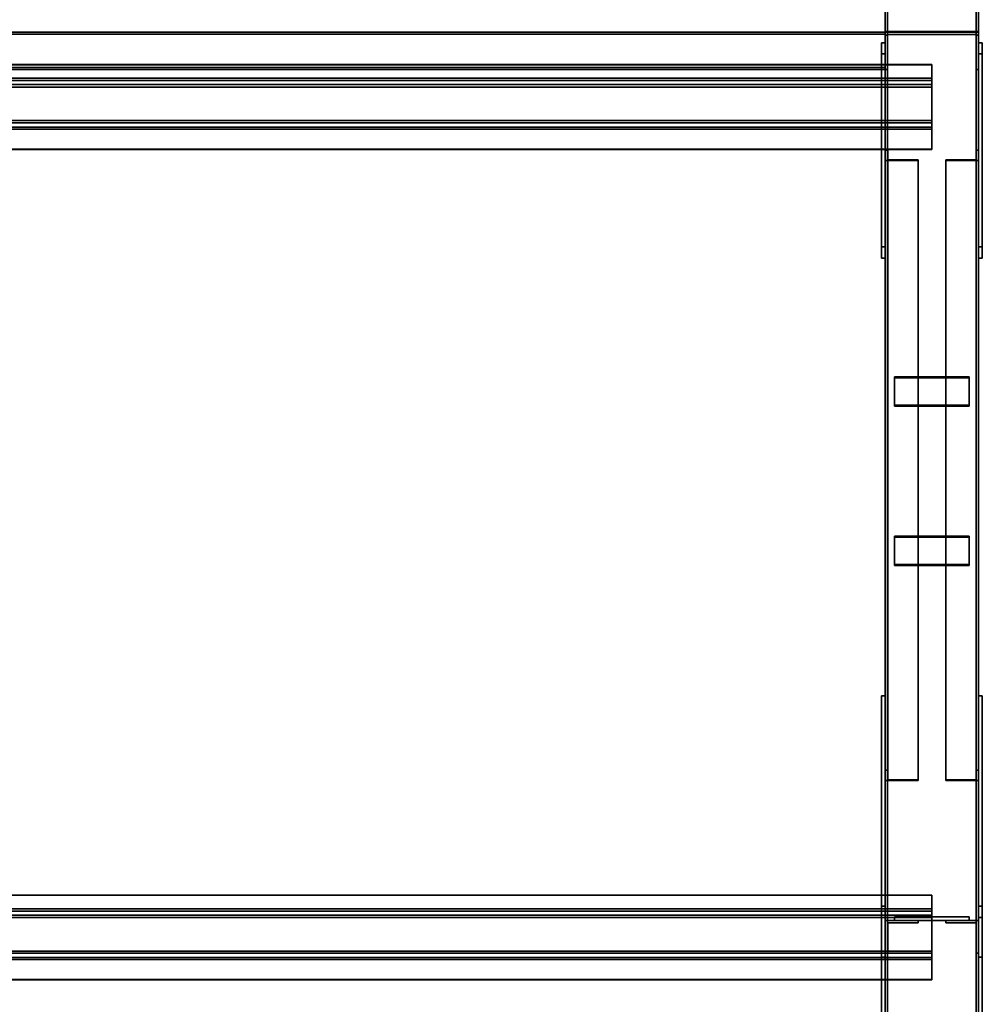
# Model space of a CAD drawing. Extents: x 13429 to 13460.1, y 572.8 to 605.1.
# Tile 208 of 256: x 13432.9 to 13434.2, y 603.1 to 604.5. Entities that reach past the tile are written whole.
import ezdxf

# ---------------------------------------------------------------- set-up
doc = ezdxf.new("R2010")
doc.units = 0
doc.header["$LTSCALE"] = 150
doc.header["$MEASUREMENT"] = 0
doc.layers.add('3DFACE_PLATE', color=7, linetype='CONTINUOUS')
doc.layers.add('3DFACE_SHAPE', color=7, linetype='CONTINUOUS')

msp = doc.modelspace()

# ---------------------------------------------------------------- linework, layer by layer
at = {"layer": '3DFACE_PLATE', "color": 6}
for points, invisible_edges in [([(13434.0233, 604.1582, 0.4287), (13434.0233, 604.4318, 0.4013), (13434.0233, 604.4169, 0.2521)], 12), ([(13434.0233, 604.4318, 0.4013), (13434.0283, 604.4318, 0.4013), (13434.0233, 604.4169, 0.2521)], 2), ([(13434.0283, 604.4318, 0.4013), (13434.0283, 604.4169, 0.2521), (13434.0233, 604.4169, 0.2521)], 12), ([(13434.0233, 604.1582, 0.4287), (13434.0283, 604.1582, 0.4287), (13434.0233, 604.4318, 0.4013)], 2), ([(13434.0283, 604.1582, 0.4287), (13434.0283, 604.4318, 0.4013), (13434.0233, 604.4318, 0.4013)], 12), ([(13434.0283, 604.4169, 0.2521), (13434.0283, 604.4318, 0.4013), (13434.0283, 604.1432, 0.2794)], 2), ([(13434.0283, 604.4318, 0.4013), (13434.0283, 604.1582, 0.4287), (13434.0283, 604.1432, 0.2794)], 12), ([(13434.1533, 604.1582, 0.4287), (13434.1533, 604.4318, 0.4013), (13434.1533, 604.4169, 0.2521)], 12), ([(13434.1533, 604.4318, 0.4013), (13434.1583, 604.4318, 0.4013), (13434.1533, 604.4169, 0.2521)], 2), ([(13434.1583, 604.4318, 0.4013), (13434.1583, 604.4169, 0.2521), (13434.1533, 604.4169, 0.2521)], 12), ([(13434.1533, 604.1582, 0.4287), (13434.1583, 604.1582, 0.4287), (13434.1533, 604.4318, 0.4013)], 2), ([(13434.1583, 604.1582, 0.4287), (13434.1583, 604.4318, 0.4013), (13434.1533, 604.4318, 0.4013)], 12), ([(13434.1583, 604.4169, 0.2521), (13434.1583, 604.4318, 0.4013), (13434.1583, 604.1432, 0.2794)], 2), ([(13434.1583, 604.4318, 0.4013), (13434.1583, 604.1582, 0.4287), (13434.1583, 604.1432, 0.2794)], 12), ([(13434.0233, 604.1432, 0.2794), (13434.0233, 604.1582, 0.4287), (13434.0233, 604.4169, 0.2521)], 2), ([(13434.0233, 604.4169, 0.2521), (13434.0283, 604.4169, 0.2521), (13434.0233, 604.1432, 0.2794)], 2), ([(13434.0283, 604.4169, 0.2521), (13434.0283, 604.1432, 0.2794), (13434.0233, 604.1432, 0.2794)], 12), ([(13434.1533, 604.1432, 0.2794), (13434.1533, 604.1582, 0.4287), (13434.1533, 604.4169, 0.2521)], 2), ([(13434.1533, 604.4169, 0.2521), (13434.1583, 604.4169, 0.2521), (13434.1533, 604.1432, 0.2794)], 2), ([(13434.1583, 604.4169, 0.2521), (13434.1583, 604.1432, 0.2794), (13434.1533, 604.1432, 0.2794)], 12), ([(13434.0233, 604.1432, 0.2794), (13434.0283, 604.1432, 0.2794), (13434.0233, 604.1582, 0.4287)], 2), ([(13434.0283, 604.1432, 0.2794), (13434.0283, 604.1582, 0.4287), (13434.0233, 604.1582, 0.4287)], 12), ([(13434.1533, 604.1432, 0.2794), (13434.1583, 604.1432, 0.2794), (13434.1533, 604.1582, 0.4287)], 2), ([(13434.1583, 604.1432, 0.2794), (13434.1583, 604.1582, 0.4287), (13434.1533, 604.1582, 0.4287)], 12), ([(13434.0408, 603.9462, 0.2682), (13434.0408, 603.9842, 0.2808), (13434.1408, 603.9462, 0.2682)], 2), ([(13434.0408, 603.9842, 0.2808), (13434.1408, 603.9842, 0.2808), (13434.1408, 603.9462, 0.2682)], 12), ([(13434.0408, 603.9827, 0.2855), (13434.0408, 603.9842, 0.2808), (13434.0408, 603.9447, 0.273)], 2), ([(13434.0408, 603.9842, 0.2808), (13434.0408, 603.9462, 0.2682), (13434.0408, 603.9447, 0.273)], 12), ([(13434.1408, 603.9827, 0.2855), (13434.1408, 603.9842, 0.2808), (13434.0408, 603.9827, 0.2855)], 2), ([(13434.1408, 603.9842, 0.2808), (13434.0408, 603.9842, 0.2808), (13434.0408, 603.9827, 0.2855)], 12), ([(13434.1408, 603.9447, 0.273), (13434.1408, 603.9827, 0.2855), (13434.0408, 603.9447, 0.273)], 2), ([(13434.1408, 603.9827, 0.2855), (13434.0408, 603.9827, 0.2855), (13434.0408, 603.9447, 0.273)], 12), ([(13434.1408, 603.9462, 0.2682), (13434.1408, 603.9842, 0.2808), (13434.1408, 603.9827, 0.2855)], 12), ([(13434.1408, 603.9447, 0.273), (13434.1408, 603.9462, 0.2682), (13434.1408, 603.9827, 0.2855)], 2), ([(13434.0408, 603.9447, 0.273), (13434.0408, 603.9462, 0.2682), (13434.1408, 603.9447, 0.273)], 2), ([(13434.0408, 603.9462, 0.2682), (13434.1408, 603.9462, 0.2682), (13434.1408, 603.9447, 0.273)], 12), ([(13434.0408, 603.7326, 0.1977), (13434.0408, 603.7705, 0.2103), (13434.1408, 603.7326, 0.1977)], 2), ([(13434.0408, 603.7705, 0.2103), (13434.1408, 603.7705, 0.2103), (13434.1408, 603.7326, 0.1977)], 12), ([(13434.0408, 603.769, 0.215), (13434.0408, 603.7705, 0.2103), (13434.0408, 603.731, 0.2025)], 2), ([(13434.0408, 603.7705, 0.2103), (13434.0408, 603.7326, 0.1977), (13434.0408, 603.731, 0.2025)], 12), ([(13434.1408, 603.769, 0.215), (13434.1408, 603.7705, 0.2103), (13434.0408, 603.769, 0.215)], 2), ([(13434.1408, 603.7705, 0.2103), (13434.0408, 603.7705, 0.2103), (13434.0408, 603.769, 0.215)], 12), ([(13434.1408, 603.731, 0.2025), (13434.1408, 603.769, 0.215), (13434.0408, 603.731, 0.2025)], 2), ([(13434.1408, 603.769, 0.215), (13434.0408, 603.769, 0.215), (13434.0408, 603.731, 0.2025)], 12), ([(13434.1408, 603.7326, 0.1977), (13434.1408, 603.7705, 0.2103), (13434.1408, 603.769, 0.215)], 12), ([(13434.1408, 603.731, 0.2025), (13434.1408, 603.7326, 0.1977), (13434.1408, 603.769, 0.215)], 2), ([(13434.0408, 603.731, 0.2025), (13434.0408, 603.7326, 0.1977), (13434.1408, 603.731, 0.2025)], 2), ([(13434.0408, 603.7326, 0.1977), (13434.1408, 603.7326, 0.1977), (13434.1408, 603.731, 0.2025)], 12), ([(13434.0233, 603.5565, 0.17), (13434.0233, 603.5565, 0.02), (13434.0233, 603.2065, 0.17)], 2), ([(13434.0233, 603.5565, 0.02), (13434.0233, 603.2065, 0.02), (13434.0233, 603.2065, 0.17)], 12), ([(13434.0233, 603.2065, 0.17), (13434.0283, 603.2065, 0.17), (13434.0233, 603.5565, 0.17)], 2), ([(13434.0283, 603.2065, 0.17), (13434.0283, 603.5565, 0.17), (13434.0233, 603.5565, 0.17)], 12), ([(13434.0233, 603.5565, 0.02), (13434.0283, 603.5565, 0.02), (13434.0233, 603.2065, 0.02)], 2), ([(13434.0283, 603.5565, 0.02), (13434.0283, 603.2065, 0.02), (13434.0233, 603.2065, 0.02)], 12), ([(13434.0233, 603.5565, 0.17), (13434.0283, 603.5565, 0.17), (13434.0233, 603.5565, 0.02)], 2), ([(13434.0283, 603.5565, 0.17), (13434.0283, 603.5565, 0.02), (13434.0233, 603.5565, 0.02)], 12), ([(13434.0283, 603.2065, 0.17), (13434.0283, 603.2065, 0.02), (13434.0283, 603.5565, 0.17)], 2), ([(13434.0283, 603.2065, 0.02), (13434.0283, 603.5565, 0.02), (13434.0283, 603.5565, 0.17)], 12), ([(13434.1533, 603.5565, 0.17), (13434.1533, 603.5565, 0.02), (13434.1533, 603.2065, 0.17)], 2), ([(13434.1533, 603.5565, 0.02), (13434.1533, 603.2065, 0.02), (13434.1533, 603.2065, 0.17)], 12), ([(13434.1533, 603.2065, 0.17), (13434.1583, 603.2065, 0.17), (13434.1533, 603.5565, 0.17)], 2), ([(13434.1583, 603.2065, 0.17), (13434.1583, 603.5565, 0.17), (13434.1533, 603.5565, 0.17)], 12), ([(13434.1533, 603.5565, 0.02), (13434.1583, 603.5565, 0.02), (13434.1533, 603.2065, 0.02)], 2), ([(13434.1583, 603.5565, 0.02), (13434.1583, 603.2065, 0.02), (13434.1533, 603.2065, 0.02)], 12), ([(13434.1533, 603.5565, 0.17), (13434.1583, 603.5565, 0.17), (13434.1533, 603.5565, 0.02)], 2), ([(13434.1583, 603.5565, 0.17), (13434.1583, 603.5565, 0.02), (13434.1533, 603.5565, 0.02)], 12), ([(13434.1583, 603.2065, 0.17), (13434.1583, 603.2065, 0.02), (13434.1583, 603.5565, 0.17)], 2), ([(13434.1583, 603.2065, 0.02), (13434.1583, 603.5565, 0.02), (13434.1583, 603.5565, 0.17)], 12), ([(13434.0233, 603.0009, 0.5444), (13434.0233, 603.2745, 0.5171), (13434.0233, 603.2596, 0.3678)], 12), ([(13434.0233, 603.2745, 0.5171), (13434.0283, 603.2745, 0.5171), (13434.0233, 603.2596, 0.3678)], 2), ([(13434.0283, 603.2745, 0.5171), (13434.0283, 603.2596, 0.3678), (13434.0233, 603.2596, 0.3678)], 12), ([(13434.0233, 603.0009, 0.5444), (13434.0283, 603.0009, 0.5444), (13434.0233, 603.2745, 0.5171)], 2), ([(13434.0283, 603.0009, 0.5444), (13434.0283, 603.2745, 0.5171), (13434.0233, 603.2745, 0.5171)], 12), ([(13434.0283, 603.2596, 0.3678), (13434.0283, 603.2745, 0.5171), (13434.0283, 602.986, 0.3952)], 2), ([(13434.0283, 603.2745, 0.5171), (13434.0283, 603.0009, 0.5444), (13434.0283, 602.986, 0.3952)], 12), ([(13434.1533, 603.0009, 0.5444), (13434.1533, 603.2745, 0.5171), (13434.1533, 603.2596, 0.3678)], 12), ([(13434.1533, 603.2745, 0.5171), (13434.1583, 603.2745, 0.5171), (13434.1533, 603.2596, 0.3678)], 2), ([(13434.1583, 603.2745, 0.5171), (13434.1583, 603.2596, 0.3678), (13434.1533, 603.2596, 0.3678)], 12), ([(13434.1533, 603.0009, 0.5444), (13434.1583, 603.0009, 0.5444), (13434.1533, 603.2745, 0.5171)], 2), ([(13434.1583, 603.0009, 0.5444), (13434.1583, 603.2745, 0.5171), (13434.1533, 603.2745, 0.5171)], 12), ([(13434.1583, 603.2596, 0.3678), (13434.1583, 603.2745, 0.5171), (13434.1583, 602.986, 0.3952)], 2), ([(13434.1583, 603.2745, 0.5171), (13434.1583, 603.0009, 0.5444), (13434.1583, 602.986, 0.3952)], 12), ([(13434.0233, 602.986, 0.3952), (13434.0233, 603.0009, 0.5444), (13434.0233, 603.2596, 0.3678)], 2), ([(13434.0233, 603.2596, 0.3678), (13434.0283, 603.2596, 0.3678), (13434.0233, 602.986, 0.3952)], 2), ([(13434.0283, 603.2596, 0.3678), (13434.0283, 602.986, 0.3952), (13434.0233, 602.986, 0.3952)], 12), ([(13434.1408, 603.2605, 0.3254), (13434.1408, 603.2605, 0.2854), (13434.0408, 603.2605, 0.3254)], 2), ([(13434.1408, 603.2605, 0.2854), (13434.0408, 603.2605, 0.2854), (13434.0408, 603.2605, 0.3254)], 12), ([(13434.0408, 603.2605, 0.3254), (13434.0408, 603.2555, 0.3254), (13434.1408, 603.2605, 0.3254)], 2), ([(13434.0408, 603.2555, 0.3254), (13434.1408, 603.2555, 0.3254), (13434.1408, 603.2605, 0.3254)], 12), ([(13434.0408, 603.2605, 0.2854), (13434.0408, 603.2555, 0.2854), (13434.0408, 603.2605, 0.3254)], 2), ([(13434.0408, 603.2555, 0.2854), (13434.0408, 603.2555, 0.3254), (13434.0408, 603.2605, 0.3254)], 12), ([(13434.1408, 603.2605, 0.2854), (13434.1408, 603.2555, 0.2854), (13434.0408, 603.2605, 0.2854)], 2), ([(13434.1408, 603.2555, 0.2854), (13434.0408, 603.2555, 0.2854), (13434.0408, 603.2605, 0.2854)], 12), ([(13434.1408, 603.2605, 0.2534), (13434.1408, 603.2605, 0.2134), (13434.0408, 603.2605, 0.2534)], 2), ([(13434.1408, 603.2605, 0.2134), (13434.0408, 603.2605, 0.2134), (13434.0408, 603.2605, 0.2534)], 12), ([(13434.0408, 603.2605, 0.2534), (13434.0408, 603.2555, 0.2534), (13434.1408, 603.2605, 0.2534)], 2), ([(13434.0408, 603.2555, 0.2534), (13434.1408, 603.2555, 0.2534), (13434.1408, 603.2605, 0.2534)], 12), ([(13434.0408, 603.2605, 0.2134), (13434.0408, 603.2555, 0.2134), (13434.0408, 603.2605, 0.2534)], 2), ([(13434.0408, 603.2555, 0.2134), (13434.0408, 603.2555, 0.2534), (13434.0408, 603.2605, 0.2534)], 12), ([(13434.1408, 603.2605, 0.2134), (13434.1408, 603.2555, 0.2134), (13434.0408, 603.2605, 0.2134)], 2), ([(13434.1408, 603.2555, 0.2134), (13434.0408, 603.2555, 0.2134), (13434.0408, 603.2605, 0.2134)], 12), ([(13434.0408, 603.2555, 0.3254), (13434.0408, 603.2555, 0.2854), (13434.1408, 603.2555, 0.3254)], 2), ([(13434.0408, 603.2555, 0.2854), (13434.1408, 603.2555, 0.2854), (13434.1408, 603.2555, 0.3254)], 12), ([(13434.0408, 603.2555, 0.2534), (13434.0408, 603.2555, 0.2134), (13434.1408, 603.2555, 0.2534)], 2), ([(13434.0408, 603.2555, 0.2134), (13434.1408, 603.2555, 0.2134), (13434.1408, 603.2555, 0.2534)], 12), ([(13434.1408, 603.2605, 0.3254), (13434.1408, 603.2555, 0.3254), (13434.1408, 603.2605, 0.2854)], 2), ([(13434.1408, 603.2555, 0.3254), (13434.1408, 603.2555, 0.2854), (13434.1408, 603.2605, 0.2854)], 12), ([(13434.1408, 603.2605, 0.2534), (13434.1408, 603.2555, 0.2534), (13434.1408, 603.2605, 0.2134)], 2), ([(13434.1408, 603.2555, 0.2534), (13434.1408, 603.2555, 0.2134), (13434.1408, 603.2605, 0.2134)], 12), ([(13434.1533, 602.986, 0.3952), (13434.1533, 603.0009, 0.5444), (13434.1533, 603.2596, 0.3678)], 2), ([(13434.1533, 603.2596, 0.3678), (13434.1583, 603.2596, 0.3678), (13434.1533, 602.986, 0.3952)], 2), ([(13434.1583, 603.2596, 0.3678), (13434.1583, 602.986, 0.3952), (13434.1533, 602.986, 0.3952)], 12), ([(13434.0233, 603.2065, 0.02), (13434.0283, 603.2065, 0.02), (13434.0233, 603.2065, 0.17)], 2), ([(13434.0283, 603.2065, 0.02), (13434.0283, 603.2065, 0.17), (13434.0233, 603.2065, 0.17)], 12), ([(13434.1533, 603.2065, 0.02), (13434.1583, 603.2065, 0.02), (13434.1533, 603.2065, 0.17)], 2), ([(13434.1583, 603.2065, 0.02), (13434.1583, 603.2065, 0.17), (13434.1533, 603.2065, 0.17)], 12)]:
    msp.add_3dface(points, dxfattribs=dict(at, invisible_edges=invisible_edges))
at = {"layer": '3DFACE_SHAPE', "color": 13}
for points, invisible_edges in [([(13434.0283, 604.446, 0.05), (13434.0283, 605.146, 0.05), (13434.0283, 604.446)], 2), ([(13434.0283, 605.146, 0.05), (13434.0283, 605.146), (13434.0283, 604.446)], 12), ([(13434.0314, 604.446, 0.05), (13434.0314, 605.146, 0.05), (13434.0283, 604.446, 0.05)], 2), ([(13434.0314, 605.146, 0.05), (13434.0283, 605.146, 0.05), (13434.0283, 604.446, 0.05)], 12), ([(13434.0283, 604.446), (13434.0283, 605.146), (13434.1533, 604.446)], 2), ([(13434.0283, 605.146), (13434.1533, 605.146), (13434.1533, 604.446)], 12), ([(13434.0283, 604.446, 0.17), (13434.0283, 605.146, 0.17), (13434.0314, 604.446, 0.17)], 2), ([(13434.0283, 605.146, 0.17), (13434.0314, 605.146, 0.17), (13434.0314, 604.446, 0.17)], 12), ([(13434.0283, 604.446, 0.22), (13434.0283, 605.146, 0.22), (13434.0283, 604.446, 0.17)], 2), ([(13434.0283, 605.146, 0.22), (13434.0283, 605.146, 0.17), (13434.0283, 604.446, 0.17)], 12), ([(13434.1533, 604.446, 0.22), (13434.1533, 605.146, 0.22), (13434.0283, 604.446, 0.22)], 2), ([(13434.1533, 605.146, 0.22), (13434.0283, 605.146, 0.22), (13434.0283, 604.446, 0.22)], 12), ([(13434.0314, 604.446, 0.003), (13434.0314, 605.146, 0.003), (13434.0314, 604.446, 0.05)], 2), ([(13434.0314, 605.146, 0.003), (13434.0314, 605.146, 0.05), (13434.0314, 604.446, 0.05)], 12), ([(13434.1503, 604.446, 0.003), (13434.1503, 605.146, 0.003), (13434.0314, 604.446, 0.003)], 2), ([(13434.1503, 605.146, 0.003), (13434.0314, 605.146, 0.003), (13434.0314, 604.446, 0.003)], 12), ([(13434.0314, 604.446, 0.217), (13434.0314, 605.146, 0.217), (13434.1503, 604.446, 0.217)], 2), ([(13434.0314, 605.146, 0.217), (13434.1503, 605.146, 0.217), (13434.1503, 604.446, 0.217)], 12), ([(13434.0314, 604.446, 0.17), (13434.0314, 605.146, 0.17), (13434.0314, 604.446, 0.217)], 2), ([(13434.0314, 605.146, 0.17), (13434.0314, 605.146, 0.217), (13434.0314, 604.446, 0.217)], 12), ([(13434.1503, 604.446, 0.05), (13434.1503, 605.146, 0.05), (13434.1503, 604.446, 0.003)], 2), ([(13434.1503, 605.146, 0.05), (13434.1503, 605.146, 0.003), (13434.1503, 604.446, 0.003)], 12), ([(13434.1533, 604.446, 0.05), (13434.1533, 605.146, 0.05), (13434.1503, 604.446, 0.05)], 2), ([(13434.1533, 605.146, 0.05), (13434.1503, 605.146, 0.05), (13434.1503, 604.446, 0.05)], 12), ([(13434.1503, 604.446, 0.17), (13434.1503, 605.146, 0.17), (13434.1533, 604.446, 0.17)], 2), ([(13434.1503, 605.146, 0.17), (13434.1533, 605.146, 0.17), (13434.1533, 604.446, 0.17)], 12), ([(13434.1503, 604.446, 0.217), (13434.1503, 605.146, 0.217), (13434.1503, 604.446, 0.17)], 2), ([(13434.1503, 605.146, 0.217), (13434.1503, 605.146, 0.17), (13434.1503, 604.446, 0.17)], 12), ([(13434.1533, 604.446), (13434.1533, 605.146), (13434.1533, 604.446, 0.05)], 2), ([(13434.1533, 605.146), (13434.1533, 605.146, 0.05), (13434.1533, 604.446, 0.05)], 12), ([(13434.1533, 604.446, 0.17), (13434.1533, 605.146, 0.17), (13434.1533, 604.446, 0.22)], 2), ([(13434.1533, 605.146, 0.17), (13434.1533, 605.146, 0.22), (13434.1533, 604.446, 0.22)], 12), ([(13434.0283, 604.446, 0.22), (13429.1283, 604.446, 0.22), (13434.0283, 604.396, 0.22)], 2), ([(13429.1283, 604.446, 0.22), (13429.1283, 604.396, 0.22), (13434.0283, 604.396, 0.22)], 12), ([(13434.0283, 604.446, 0.208), (13429.1283, 604.446, 0.208), (13434.0283, 604.446, 0.22)], 2), ([(13429.1283, 604.446, 0.208), (13429.1283, 604.446, 0.22), (13434.0283, 604.446, 0.22)], 12), ([(13434.0283, 604.4434, 0.208), (13429.1283, 604.4434, 0.208), (13434.0283, 604.446, 0.208)], 2), ([(13429.1283, 604.4434, 0.208), (13429.1283, 604.446, 0.208), (13434.0283, 604.446, 0.208)], 12), ([(13434.0283, 604.446, 0.132), (13429.1283, 604.446, 0.132), (13434.0283, 604.4434, 0.132)], 2), ([(13429.1283, 604.446, 0.132), (13429.1283, 604.4434, 0.132), (13434.0283, 604.4434, 0.132)], 12), ([(13434.0283, 604.446, 0.12), (13429.1283, 604.446, 0.12), (13434.0283, 604.446, 0.132)], 2), ([(13429.1283, 604.446, 0.12), (13429.1283, 604.446, 0.132), (13434.0283, 604.446, 0.132)], 12), ([(13434.0283, 604.396, 0.12), (13429.1283, 604.396, 0.12), (13434.0283, 604.446, 0.12)], 2), ([(13429.1283, 604.396, 0.12), (13429.1283, 604.446, 0.12), (13434.0283, 604.446, 0.12)], 12), ([(13434.0283, 604.4434, 0.2173), (13429.1283, 604.4434, 0.2173), (13434.0283, 604.4434, 0.208)], 2), ([(13429.1283, 604.4434, 0.2173), (13429.1283, 604.4434, 0.208), (13434.0283, 604.4434, 0.208)], 12), ([(13434.0283, 604.3987, 0.2173), (13429.1283, 604.3987, 0.2173), (13434.0283, 604.4434, 0.2173)], 2), ([(13429.1283, 604.3987, 0.2173), (13429.1283, 604.4434, 0.2173), (13434.0283, 604.4434, 0.2173)], 12), ([(13434.0283, 604.4434, 0.1226), (13429.1283, 604.4434, 0.1226), (13434.0283, 604.3987, 0.1226)], 2), ([(13429.1283, 604.4434, 0.1226), (13429.1283, 604.3987, 0.1226), (13434.0283, 604.3987, 0.1226)], 12), ([(13434.0283, 604.4434, 0.132), (13429.1283, 604.4434, 0.132), (13434.0283, 604.4434, 0.1226)], 2), ([(13429.1283, 604.4434, 0.132), (13429.1283, 604.4434, 0.1226), (13434.0283, 604.4434, 0.1226)], 12), ([(13434.1533, 604.447, 0.4199), (13434.0314, 604.4467, 0.4169), (13434.0283, 604.447, 0.4199)], 3), ([(13434.0314, 604.4467, 0.4169), (13434.0283, 604.442, 0.3701), (13434.0283, 604.447, 0.4199)], 13), ([(13434.0283, 599.601, 0.9045), (13434.0283, 604.447, 0.4199), (13434.0283, 599.596, 0.8548)], 2), ([(13434.0283, 604.447, 0.4199), (13434.0283, 604.442, 0.3701), (13434.0283, 599.596, 0.8548)], 12), ([(13434.1533, 599.601, 0.9045), (13434.1533, 604.447, 0.4199), (13434.0283, 599.601, 0.9045)], 2), ([(13434.1533, 604.447, 0.4199), (13434.0283, 604.447, 0.4199), (13434.0283, 599.601, 0.9045)], 12), ([(13434.0314, 604.4467, 0.4169), (13434.0314, 604.442, 0.3701), (13434.0283, 604.442, 0.3701)], 12), ([(13434.0283, 604.4434, 0.132), (13434.0283, 604.4434, 0.1226), (13434.0283, 604.446, 0.132)], 2), ([(13434.0283, 604.446, 0.132), (13434.0283, 604.4434, 0.1226), (13434.0283, 604.446, 0.12)], 3), ([(13434.0283, 604.4434, 0.1226), (13434.0283, 604.3987, 0.1226), (13434.0283, 604.446, 0.12)], 14), ([(13434.0283, 604.446, 0.12), (13434.0283, 604.3987, 0.1226), (13434.0283, 604.396, 0.12)], 3), ([(13434.0283, 604.396, 0.22), (13434.0283, 604.4434, 0.2173), (13434.0283, 604.446, 0.22)], 3), ([(13434.0283, 604.4434, 0.2173), (13434.0283, 604.446, 0.208), (13434.0283, 604.446, 0.22)], 13), ([(13434.0283, 604.4434, 0.2173), (13434.0283, 604.4434, 0.208), (13434.0283, 604.446, 0.208)], 12), ([(13434.1533, 604.446), (13434.0314, 604.446, 0.003), (13434.0283, 604.446)], 3), ([(13434.0314, 604.446, 0.003), (13434.0283, 604.446, 0.05), (13434.0283, 604.446)], 13), ([(13434.0314, 604.446, 0.003), (13434.0314, 604.446, 0.05), (13434.0283, 604.446, 0.05)], 12), ([(13434.0314, 604.446, 0.17), (13434.0314, 604.446, 0.217), (13434.0283, 604.446, 0.17)], 2), ([(13434.0283, 604.446, 0.17), (13434.0314, 604.446, 0.217), (13434.0283, 604.446, 0.22)], 3), ([(13434.0314, 604.446, 0.217), (13434.1503, 604.446, 0.217), (13434.0283, 604.446, 0.22)], 14), ([(13434.0283, 604.446, 0.22), (13434.1503, 604.446, 0.217), (13434.1533, 604.446, 0.22)], 3), ([(13434.0283, 604.396, 0.42), (13434.0314, 604.443, 0.42), (13434.0283, 604.446, 0.42)], 3), ([(13434.0314, 604.443, 0.42), (13434.1503, 604.443, 0.42), (13434.0283, 604.446, 0.42)], 14), ([(13434.0283, 604.446, 0.42), (13434.1503, 604.443, 0.42), (13434.1533, 604.446, 0.42)], 3), ([(13434.1533, 604.446, 0.02), (13434.0314, 604.443, 0.02), (13434.0283, 604.446, 0.02)], 3), ([(13434.0314, 604.443, 0.02), (13434.0283, 604.396, 0.02), (13434.0283, 604.446, 0.02)], 13), ([(13434.0283, 604.446, 0.42), (13434.0283, 604.446, 0.02), (13434.0283, 604.396, 0.42)], 2), ([(13434.0283, 604.446, 0.02), (13434.0283, 604.396, 0.02), (13434.0283, 604.396, 0.42)], 12), ([(13434.1533, 604.446, 0.42), (13434.1533, 604.446, 0.02), (13434.0283, 604.446, 0.42)], 2), ([(13434.1533, 604.446, 0.02), (13434.0283, 604.446, 0.02), (13434.0283, 604.446, 0.42)], 12), ([(13434.0314, 604.446, 0.05), (13434.0314, 604.446, 0.003), (13434.0283, 604.446, 0.05)], 2), ([(13434.0283, 604.446, 0.05), (13434.0314, 604.446, 0.003), (13434.0283, 604.446, 0)], 3), ([(13434.0314, 604.446, 0.003), (13434.1503, 604.446, 0.003), (13434.0283, 604.446, 0)], 14), ([(13434.0283, 604.446, 0), (13434.1503, 604.446, 0.003), (13434.1533, 604.446, 0)], 3), ([(13434.0283, 599.596, 0.05), (13434.0283, 604.446, 0.05), (13434.0283, 599.596, 0)], 2), ([(13434.0283, 604.446, 0.05), (13434.0283, 604.446, 0), (13434.0283, 599.596, 0)], 12), ([(13434.0314, 599.596, 0.05), (13434.0314, 604.446, 0.05), (13434.0283, 599.596, 0.05)], 2), ([(13434.0314, 604.446, 0.05), (13434.0283, 604.446, 0.05), (13434.0283, 599.596, 0.05)], 12), ([(13434.0283, 599.596, 0), (13434.0283, 604.446, 0), (13434.1533, 599.596, 0)], 2), ([(13434.0283, 604.446, 0), (13434.1533, 604.446, 0), (13434.1533, 599.596, 0)], 12), ([(13434.0283, 604.3987, 0.2173), (13434.0283, 604.4434, 0.2173), (13434.0283, 604.396, 0.22)], 14), ([(13434.0314, 604.396, 0.42), (13434.0314, 604.443, 0.42), (13434.0283, 604.396, 0.42)], 2), ([(13434.0314, 604.443, 0.02), (13434.0314, 604.396, 0.02), (13434.0283, 604.396, 0.02)], 12), ([(13434.0283, 599.596, 0.8548), (13434.0283, 604.442, 0.3701), (13434.0314, 599.596, 0.8548)], 2), ([(13434.0283, 604.442, 0.3701), (13434.0314, 604.442, 0.3701), (13434.0314, 599.596, 0.8548)], 12), ([(13434.1503, 604.4467, 0.4169), (13434.0314, 604.4467, 0.4169), (13434.1533, 604.447, 0.4199)], 14), ([(13434.0314, 599.6007, 0.9015), (13434.0314, 604.4467, 0.4169), (13434.1503, 599.6007, 0.9015)], 2), ([(13434.0314, 604.4467, 0.4169), (13434.1503, 604.4467, 0.4169), (13434.1503, 599.6007, 0.9015)], 12), ([(13434.0314, 604.442, 0.3701), (13434.0314, 604.4467, 0.4169), (13434.0314, 599.6007, 0.9015)], 12), ([(13434.1503, 604.446, 0.003), (13434.0314, 604.446, 0.003), (13434.1533, 604.446)], 14), ([(13434.1503, 604.443, 0.02), (13434.0314, 604.443, 0.02), (13434.1533, 604.446, 0.02)], 14), ([(13434.0314, 599.596, 0.003), (13434.0314, 604.446, 0.003), (13434.0314, 599.596, 0.05)], 2), ([(13434.0314, 604.446, 0.003), (13434.0314, 604.446, 0.05), (13434.0314, 599.596, 0.05)], 12), ([(13434.1503, 599.596, 0.003), (13434.1503, 604.446, 0.003), (13434.0314, 599.596, 0.003)], 2), ([(13434.1503, 604.446, 0.003), (13434.0314, 604.446, 0.003), (13434.0314, 599.596, 0.003)], 12), ([(13434.0314, 604.443, 0.42), (13434.0314, 604.443, 0.02), (13434.1503, 604.443, 0.42)], 2), ([(13434.0314, 604.443, 0.02), (13434.1503, 604.443, 0.02), (13434.1503, 604.443, 0.42)], 12), ([(13434.0314, 604.396, 0.42), (13434.0314, 604.396, 0.02), (13434.0314, 604.443, 0.42)], 2), ([(13434.0314, 604.396, 0.02), (13434.0314, 604.443, 0.02), (13434.0314, 604.443, 0.42)], 12), ([(13434.0314, 599.596, 0.8548), (13434.0314, 604.442, 0.3701), (13434.0314, 599.6007, 0.9015)], 2), ([(13434.1533, 604.442, 0.3701), (13434.1503, 604.4467, 0.4169), (13434.1533, 604.447, 0.4199)], 3), ([(13434.1503, 604.442, 0.3701), (13434.1503, 604.4467, 0.4169), (13434.1533, 604.442, 0.3701)], 2), ([(13434.1503, 599.6007, 0.9015), (13434.1503, 604.4467, 0.4169), (13434.1503, 599.596, 0.8548)], 2), ([(13434.1503, 604.4467, 0.4169), (13434.1503, 604.442, 0.3701), (13434.1503, 599.596, 0.8548)], 12), ([(13434.1503, 604.446, 0.05), (13434.1503, 604.446, 0.003), (13434.1533, 604.446, 0.05)], 2), ([(13434.1533, 604.446, 0.05), (13434.1503, 604.446, 0.003), (13434.1533, 604.446)], 3), ([(13434.1503, 604.446, 0.217), (13434.1533, 604.446, 0.17), (13434.1533, 604.446, 0.22)], 13), ([(13434.1503, 604.446, 0.217), (13434.1503, 604.446, 0.17), (13434.1533, 604.446, 0.17)], 12), ([(13434.1503, 604.443, 0.42), (13434.1533, 604.396, 0.42), (13434.1533, 604.446, 0.42)], 13), ([(13434.1533, 604.396, 0.02), (13434.1503, 604.443, 0.02), (13434.1533, 604.446, 0.02)], 3), ([(13434.1503, 604.446, 0.003), (13434.1533, 604.446, 0.05), (13434.1533, 604.446, 0)], 13), ([(13434.1503, 604.446, 0.003), (13434.1503, 604.446, 0.05), (13434.1533, 604.446, 0.05)], 12), ([(13434.1503, 599.596, 0.05), (13434.1503, 604.446, 0.05), (13434.1503, 599.596, 0.003)], 2), ([(13434.1503, 604.446, 0.05), (13434.1503, 604.446, 0.003), (13434.1503, 599.596, 0.003)], 12), ([(13434.1533, 599.596, 0.05), (13434.1533, 604.446, 0.05), (13434.1503, 599.596, 0.05)], 2), ([(13434.1533, 604.446, 0.05), (13434.1503, 604.446, 0.05), (13434.1503, 599.596, 0.05)], 12), ([(13434.1503, 604.443, 0.42), (13434.1503, 604.396, 0.42), (13434.1533, 604.396, 0.42)], 12), ([(13434.1503, 604.396, 0.02), (13434.1503, 604.443, 0.02), (13434.1533, 604.396, 0.02)], 2), ([(13434.1503, 604.443, 0.42), (13434.1503, 604.443, 0.02), (13434.1503, 604.396, 0.42)], 2), ([(13434.1503, 604.443, 0.02), (13434.1503, 604.396, 0.02), (13434.1503, 604.396, 0.42)], 12), ([(13434.1503, 599.596, 0.8548), (13434.1503, 604.442, 0.3701), (13434.1533, 599.596, 0.8548)], 2), ([(13434.1503, 604.442, 0.3701), (13434.1533, 604.442, 0.3701), (13434.1533, 599.596, 0.8548)], 12), ([(13434.1533, 604.442, 0.3701), (13434.1533, 604.447, 0.4199), (13434.1533, 599.601, 0.9045)], 12), ([(13434.1533, 604.396, 0.42), (13434.1533, 604.396, 0.02), (13434.1533, 604.446, 0.42)], 2), ([(13434.1533, 604.396, 0.02), (13434.1533, 604.446, 0.02), (13434.1533, 604.446, 0.42)], 12), ([(13434.1533, 599.596, 0), (13434.1533, 604.446, 0), (13434.1533, 599.596, 0.05)], 2), ([(13434.1533, 604.446, 0), (13434.1533, 604.446, 0.05), (13434.1533, 599.596, 0.05)], 12), ([(13434.1533, 599.596, 0.8548), (13434.1533, 604.442, 0.3701), (13434.1533, 599.601, 0.9045)], 2), ([(13429.0658, 604.3757, 0.4299), (13434.0908, 604.3757, 0.4299), (13429.0658, 604.4025, 0.4272)], 2), ([(13434.0908, 604.3757, 0.4299), (13434.0908, 604.4025, 0.4272), (13429.0658, 604.4025, 0.4272)], 12), ([(13429.0658, 604.4025, 0.4272), (13434.0908, 604.4025, 0.4272), (13429.0658, 604.4022, 0.4242)], 2), ([(13434.0908, 604.4025, 0.4272), (13434.0908, 604.4022, 0.4242), (13429.0658, 604.4022, 0.4242)], 12), ([(13429.0658, 604.4022, 0.4242), (13434.0908, 604.4022, 0.4242), (13429.0658, 604.3724, 0.4272)], 2), ([(13434.0908, 604.4022, 0.4242), (13434.0908, 604.3724, 0.4272), (13429.0658, 604.3724, 0.4272)], 12), ([(13434.0283, 604.3987, 0.1226), (13429.1283, 604.3987, 0.1226), (13434.0283, 604.3987, 0.2173)], 2), ([(13429.1283, 604.3987, 0.1226), (13429.1283, 604.3987, 0.2173), (13434.0283, 604.3987, 0.2173)], 12), ([(13434.0283, 604.396, 0.22), (13429.1283, 604.396, 0.22), (13434.0283, 604.396, 0.12)], 2), ([(13429.1283, 604.396, 0.22), (13429.1283, 604.396, 0.12), (13434.0283, 604.396, 0.12)], 12), ([(13434.0283, 604.3987, 0.1226), (13434.0283, 604.3987, 0.2173), (13434.0283, 604.396, 0.12)], 14), ([(13434.0283, 604.396, 0.12), (13434.0283, 604.3987, 0.2173), (13434.0283, 604.396, 0.22)], 3), ([(13434.0283, 604.396, 0.42), (13434.0283, 604.396, 0.02), (13434.0314, 604.396, 0.42)], 2), ([(13434.0283, 604.396, 0.02), (13434.0314, 604.396, 0.02), (13434.0314, 604.396, 0.42)], 12), ([(13434.0908, 604.4022, 0.4242), (13434.0908, 604.4025, 0.4272), (13434.0908, 604.3757, 0.4299)], 12), ([(13434.0908, 604.3724, 0.4272), (13434.0908, 604.4022, 0.4242), (13434.0908, 604.3757, 0.4299)], 14), ([(13434.1503, 604.396, 0.42), (13434.1503, 604.396, 0.02), (13434.1533, 604.396, 0.42)], 2), ([(13434.1503, 604.396, 0.02), (13434.1533, 604.396, 0.02), (13434.1533, 604.396, 0.42)], 12), ([(13429.0658, 604.3843, 0.5164), (13434.0908, 604.3843, 0.5164), (13429.0658, 604.3757, 0.4299)], 2), ([(13434.0908, 604.3843, 0.5164), (13434.0908, 604.3757, 0.4299), (13429.0658, 604.3757, 0.4299)], 12), ([(13429.0658, 604.3246, 0.5224), (13434.0908, 604.3246, 0.5224), (13429.0658, 604.3843, 0.5164)], 2), ([(13434.0908, 604.3246, 0.5224), (13434.0908, 604.3843, 0.5164), (13429.0658, 604.3843, 0.5164)], 12), ([(13434.0908, 604.3246, 0.5224), (13434.0908, 604.381, 0.5137), (13434.0908, 604.3843, 0.5164)], 3), ([(13434.0908, 604.381, 0.5137), (13434.0908, 604.3757, 0.4299), (13434.0908, 604.3843, 0.5164)], 13), ([(13429.0658, 604.381, 0.5137), (13434.0908, 604.381, 0.5137), (13429.0658, 604.3274, 0.5191)], 2), ([(13434.0908, 604.381, 0.5137), (13434.0908, 604.3274, 0.5191), (13429.0658, 604.3274, 0.5191)], 12), ([(13429.0658, 604.3724, 0.4272), (13434.0908, 604.3724, 0.4272), (13429.0658, 604.381, 0.5137)], 2), ([(13434.0908, 604.3724, 0.4272), (13434.0908, 604.381, 0.5137), (13429.0658, 604.381, 0.5137)], 12), ([(13434.0908, 604.3274, 0.5191), (13434.0908, 604.381, 0.5137), (13434.0908, 604.3246, 0.5224)], 14), ([(13434.0908, 604.381, 0.5137), (13434.0908, 604.3724, 0.4272), (13434.0908, 604.3757, 0.4299)], 14), ([(13429.0658, 604.3274, 0.5191), (13434.0908, 604.3274, 0.5191), (13429.0658, 604.3187, 0.4325)], 2), ([(13434.0908, 604.3274, 0.5191), (13434.0908, 604.3187, 0.4325), (13429.0658, 604.3187, 0.4325)], 12), ([(13429.0658, 604.316, 0.4359), (13434.0908, 604.316, 0.4359), (13429.0658, 604.3246, 0.5224)], 2), ([(13434.0908, 604.316, 0.4359), (13434.0908, 604.3246, 0.5224), (13429.0658, 604.3246, 0.5224)], 12), ([(13429.0658, 604.3187, 0.4325), (13434.0908, 604.3187, 0.4325), (13429.0658, 604.2889, 0.4355)], 2), ([(13434.0908, 604.3187, 0.4325), (13434.0908, 604.2889, 0.4355), (13429.0658, 604.2889, 0.4355)], 12), ([(13434.0908, 604.3187, 0.4325), (13434.0908, 604.3274, 0.5191), (13434.0908, 604.316, 0.4359)], 14), ([(13434.0908, 604.316, 0.4359), (13434.0908, 604.3274, 0.5191), (13434.0908, 604.3246, 0.5224)], 3), ([(13434.0908, 604.2889, 0.4355), (13434.0908, 604.3187, 0.4325), (13434.0908, 604.2892, 0.4385)], 2), ([(13434.0908, 604.2892, 0.4385), (13434.0908, 604.3187, 0.4325), (13434.0908, 604.316, 0.4359)], 3), ([(13429.0658, 604.2892, 0.4385), (13434.0908, 604.2892, 0.4385), (13429.0658, 604.316, 0.4359)], 2), ([(13434.0908, 604.2892, 0.4385), (13434.0908, 604.316, 0.4359), (13429.0658, 604.316, 0.4359)], 12), ([(13429.0658, 604.2889, 0.4355), (13434.0908, 604.2889, 0.4355), (13429.0658, 604.2892, 0.4385)], 2), ([(13434.0908, 604.2889, 0.4355), (13434.0908, 604.2892, 0.4385), (13429.0658, 604.2892, 0.4385)], 12), ([(13434.0315, 604.2749, 0.3733), (13434.0283, 604.2877, 0.3345), (13434.0283, 604.2739, 0.3763)], 13), ([(13434.0315, 604.2749, 0.3733), (13434.0315, 604.2877, 0.3345), (13434.0283, 604.2877, 0.3345)], 12), ([(13434.0283, 604.2877, 0.3345), (13434.0283, 603.4567, 0.0604), (13434.0283, 604.2739, 0.3763)], 2), ([(13434.0315, 604.2877, 0.3345), (13434.0315, 603.4567, 0.0604), (13434.0283, 604.2877, 0.3345)], 2), ([(13434.0315, 603.4567, 0.0604), (13434.0283, 603.4567, 0.0604), (13434.0283, 604.2877, 0.3345)], 12), ([(13434.0315, 604.2749, 0.3733), (13434.0315, 603.4439, 0.0992), (13434.0315, 604.2877, 0.3345)], 2), ([(13434.0315, 603.4439, 0.0992), (13434.0315, 603.4567, 0.0604), (13434.0315, 604.2877, 0.3345)], 12), ([(13434.1501, 604.2877, 0.3345), (13434.1501, 604.2749, 0.3733), (13434.1533, 604.2877, 0.3345)], 2), ([(13434.1533, 604.2877, 0.3345), (13434.1501, 604.2749, 0.3733), (13434.1533, 604.2739, 0.3763)], 3), ([(13434.1501, 603.4567, 0.0604), (13434.1501, 604.2877, 0.3345), (13434.1533, 603.4567, 0.0604)], 2), ([(13434.1501, 604.2877, 0.3345), (13434.1533, 604.2877, 0.3345), (13434.1533, 603.4567, 0.0604)], 12), ([(13434.1501, 604.2749, 0.3733), (13434.1501, 604.2877, 0.3345), (13434.1501, 603.4567, 0.0604)], 12), ([(13434.1533, 603.4567, 0.0604), (13434.1533, 604.2877, 0.3345), (13434.1533, 603.4429, 0.1022)], 2), ([(13434.1533, 604.2877, 0.3345), (13434.1533, 604.2739, 0.3763), (13434.1533, 603.4429, 0.1022)], 12), ([(13434.0723, 604.2739, 0.3763), (13434.0315, 604.2749, 0.3733), (13434.0283, 604.2739, 0.3763)], 3), ([(13434.0283, 603.4567, 0.0604), (13434.0283, 603.4429, 0.1022), (13434.0283, 604.2739, 0.3763)], 12), ([(13434.0283, 604.2739, 0.3763), (13434.0283, 603.4429, 0.1022), (13434.0723, 604.2739, 0.3763)], 2), ([(13434.0283, 603.4429, 0.1022), (13434.0723, 603.4429, 0.1022), (13434.0723, 604.2739, 0.3763)], 12), ([(13434.0723, 604.2749, 0.3733), (13434.0315, 604.2749, 0.3733), (13434.0723, 604.2739, 0.3763)], 2), ([(13434.0723, 604.2749, 0.3733), (13434.0723, 603.4439, 0.0992), (13434.0315, 604.2749, 0.3733)], 2), ([(13434.0723, 603.4439, 0.0992), (13434.0315, 603.4439, 0.0992), (13434.0315, 604.2749, 0.3733)], 12), ([(13434.0723, 604.2739, 0.3763), (13434.0723, 603.4429, 0.1022), (13434.0723, 604.2749, 0.3733)], 2), ([(13434.0723, 603.4429, 0.1022), (13434.0723, 603.4439, 0.0992), (13434.0723, 604.2749, 0.3733)], 12), ([(13434.1501, 604.2749, 0.3733), (13434.1093, 604.2739, 0.3763), (13434.1533, 604.2739, 0.3763)], 13), ([(13434.1501, 604.2749, 0.3733), (13434.1093, 604.2749, 0.3733), (13434.1093, 604.2739, 0.3763)], 12), ([(13434.1093, 603.4439, 0.0992), (13434.1093, 604.2749, 0.3733), (13434.1501, 603.4439, 0.0992)], 2), ([(13434.1093, 604.2749, 0.3733), (13434.1501, 604.2749, 0.3733), (13434.1501, 603.4439, 0.0992)], 12), ([(13434.1093, 604.2739, 0.3763), (13434.1093, 604.2749, 0.3733), (13434.1093, 603.4439, 0.0992)], 12), ([(13434.1093, 603.4429, 0.1022), (13434.1093, 604.2739, 0.3763), (13434.1093, 603.4439, 0.0992)], 2), ([(13434.1533, 603.4429, 0.1022), (13434.1533, 604.2739, 0.3763), (13434.1093, 603.4429, 0.1022)], 2), ([(13434.1533, 604.2739, 0.3763), (13434.1093, 604.2739, 0.3763), (13434.1093, 603.4429, 0.1022)], 12), ([(13434.1501, 603.4439, 0.0992), (13434.1501, 604.2749, 0.3733), (13434.1501, 603.4567, 0.0604)], 2), ([(13434.0315, 603.4567, 0.0604), (13434.0315, 603.4439, 0.0992), (13434.0283, 603.4567, 0.0604)], 2), ([(13434.0283, 603.4567, 0.0604), (13434.0315, 603.4439, 0.0992), (13434.0283, 603.4429, 0.1022)], 3), ([(13434.1501, 603.4439, 0.0992), (13434.1533, 603.4567, 0.0604), (13434.1533, 603.4429, 0.1022)], 13), ([(13434.1501, 603.4439, 0.0992), (13434.1501, 603.4567, 0.0604), (13434.1533, 603.4567, 0.0604)], 12), ([(13434.0315, 603.4439, 0.0992), (13434.0723, 603.4429, 0.1022), (13434.0283, 603.4429, 0.1022)], 13), ([(13434.0315, 603.4439, 0.0992), (13434.0723, 603.4439, 0.0992), (13434.0723, 603.4429, 0.1022)], 12), ([(13434.1093, 603.4439, 0.0992), (13434.1501, 603.4439, 0.0992), (13434.1093, 603.4429, 0.1022)], 2), ([(13434.1093, 603.4429, 0.1022), (13434.1501, 603.4439, 0.0992), (13434.1533, 603.4429, 0.1022)], 3), ([(13429.0658, 603.2627, 0.5412), (13434.0908, 603.2627, 0.5412), (13429.0658, 603.2895, 0.5385)], 2), ([(13434.0908, 603.2627, 0.5412), (13434.0908, 603.2895, 0.5385), (13429.0658, 603.2895, 0.5385)], 12), ([(13429.0658, 603.2895, 0.5385), (13434.0908, 603.2895, 0.5385), (13429.0658, 603.2892, 0.5355)], 2), ([(13434.0908, 603.2895, 0.5385), (13434.0908, 603.2892, 0.5355), (13429.0658, 603.2892, 0.5355)], 12), ([(13429.0658, 603.2892, 0.5355), (13434.0908, 603.2892, 0.5355), (13429.0658, 603.2594, 0.5385)], 2), ([(13434.0908, 603.2892, 0.5355), (13434.0908, 603.2594, 0.5385), (13429.0658, 603.2594, 0.5385)], 12), ([(13434.0908, 603.2892, 0.5355), (13434.0908, 603.2895, 0.5385), (13434.0908, 603.2627, 0.5412)], 12), ([(13434.0908, 603.2594, 0.5385), (13434.0908, 603.2892, 0.5355), (13434.0908, 603.2627, 0.5412)], 14), ([(13429.0658, 603.2713, 0.6277), (13434.0908, 603.2713, 0.6277), (13429.0658, 603.2627, 0.5412)], 2), ([(13434.0908, 603.2713, 0.6277), (13434.0908, 603.2627, 0.5412), (13429.0658, 603.2627, 0.5412)], 12), ([(13429.0658, 603.2116, 0.6337), (13434.0908, 603.2116, 0.6337), (13429.0658, 603.2713, 0.6277)], 2), ([(13434.0908, 603.2116, 0.6337), (13434.0908, 603.2713, 0.6277), (13429.0658, 603.2713, 0.6277)], 12), ([(13429.0658, 603.268, 0.625), (13434.0908, 603.268, 0.625), (13429.0658, 603.2144, 0.6304)], 2), ([(13434.0908, 603.268, 0.625), (13434.0908, 603.2144, 0.6304), (13429.0658, 603.2144, 0.6304)], 12), ([(13429.0658, 603.2594, 0.5385), (13434.0908, 603.2594, 0.5385), (13429.0658, 603.268, 0.625)], 2), ([(13434.0908, 603.2594, 0.5385), (13434.0908, 603.268, 0.625), (13429.0658, 603.268, 0.625)], 12), ([(13434.0908, 603.2116, 0.6337), (13434.0908, 603.268, 0.625), (13434.0908, 603.2713, 0.6277)], 3), ([(13434.0908, 603.268, 0.625), (13434.0908, 603.2627, 0.5412), (13434.0908, 603.2713, 0.6277)], 13), ([(13434.0908, 603.2144, 0.6304), (13434.0908, 603.268, 0.625), (13434.0908, 603.2116, 0.6337)], 14), ([(13434.0908, 603.268, 0.625), (13434.0908, 603.2594, 0.5385), (13434.0908, 603.2627, 0.5412)], 14), ([(13434.0723, 603.2555, 0.0614), (13434.0315, 603.2523, 0.0614), (13434.0283, 603.2555, 0.0614)], 3), ([(13434.0315, 603.2523, 0.0614), (13434.0283, 603.2115, 0.0614), (13434.0283, 603.2555, 0.0614)], 13), ([(13434.0283, 603.2115, 0.4774), (13434.0315, 603.2523, 0.4774), (13434.0283, 603.2555, 0.4774)], 3), ([(13434.0315, 603.2523, 0.4774), (13434.0723, 603.2555, 0.4774), (13434.0283, 603.2555, 0.4774)], 13), ([(13434.0283, 603.2115, 0.0614), (13434.0283, 603.2115, 0.4774), (13434.0283, 603.2555, 0.0614)], 2), ([(13434.0283, 603.2115, 0.4774), (13434.0283, 603.2555, 0.4774), (13434.0283, 603.2555, 0.0614)], 12), ([(13434.0283, 603.2555, 0.0614), (13434.0283, 603.2555, 0.4774), (13434.0723, 603.2555, 0.0614)], 2), ([(13434.0283, 603.2555, 0.4774), (13434.0723, 603.2555, 0.4774), (13434.0723, 603.2555, 0.0614)], 12), ([(13434.0315, 603.2523, 0.0614), (13434.0315, 603.2115, 0.0614), (13434.0283, 603.2115, 0.0614)], 12), ([(13434.0315, 603.2115, 0.4774), (13434.0315, 603.2523, 0.4774), (13434.0283, 603.2115, 0.4774)], 2), ([(13434.0723, 603.2523, 0.0614), (13434.0315, 603.2523, 0.0614), (13434.0723, 603.2555, 0.0614)], 2), ([(13434.0315, 603.2523, 0.4774), (13434.0723, 603.2523, 0.4774), (13434.0723, 603.2555, 0.4774)], 12), ([(13434.0315, 603.2523, 0.0614), (13434.0315, 603.2523, 0.4774), (13434.0315, 603.2115, 0.0614)], 2), ([(13434.0315, 603.2523, 0.4774), (13434.0315, 603.2115, 0.4774), (13434.0315, 603.2115, 0.0614)], 12), ([(13434.0723, 603.2523, 0.0614), (13434.0723, 603.2523, 0.4774), (13434.0315, 603.2523, 0.0614)], 2), ([(13434.0723, 603.2523, 0.4774), (13434.0315, 603.2523, 0.4774), (13434.0315, 603.2523, 0.0614)], 12), ([(13434.0723, 603.2555, 0.0614), (13434.0723, 603.2555, 0.4774), (13434.0723, 603.2523, 0.0614)], 2), ([(13434.0723, 603.2555, 0.4774), (13434.0723, 603.2523, 0.4774), (13434.0723, 603.2523, 0.0614)], 12), ([(13434.1093, 603.2523, 0.4774), (13434.1501, 603.2523, 0.4774), (13434.1093, 603.2555, 0.4774)], 2), ([(13434.1093, 603.2555, 0.4774), (13434.1501, 603.2523, 0.4774), (13434.1533, 603.2555, 0.4774)], 3), ([(13434.1501, 603.2523, 0.0614), (13434.1093, 603.2555, 0.0614), (13434.1533, 603.2555, 0.0614)], 13), ([(13434.1501, 603.2523, 0.0614), (13434.1093, 603.2523, 0.0614), (13434.1093, 603.2555, 0.0614)], 12), ([(13434.1093, 603.2555, 0.4774), (13434.1093, 603.2555, 0.0614), (13434.1093, 603.2523, 0.4774)], 2), ([(13434.1093, 603.2555, 0.0614), (13434.1093, 603.2523, 0.0614), (13434.1093, 603.2523, 0.4774)], 12), ([(13434.1533, 603.2555, 0.4774), (13434.1533, 603.2555, 0.0614), (13434.1093, 603.2555, 0.4774)], 2), ([(13434.1533, 603.2555, 0.0614), (13434.1093, 603.2555, 0.0614), (13434.1093, 603.2555, 0.4774)], 12), ([(13434.1093, 603.2523, 0.4774), (13434.1093, 603.2523, 0.0614), (13434.1501, 603.2523, 0.4774)], 2), ([(13434.1093, 603.2523, 0.0614), (13434.1501, 603.2523, 0.0614), (13434.1501, 603.2523, 0.4774)], 12), ([(13434.1501, 603.2523, 0.4774), (13434.1533, 603.2115, 0.4774), (13434.1533, 603.2555, 0.4774)], 13), ([(13434.1533, 603.2115, 0.0614), (13434.1501, 603.2523, 0.0614), (13434.1533, 603.2555, 0.0614)], 3), ([(13434.1501, 603.2523, 0.4774), (13434.1501, 603.2115, 0.4774), (13434.1533, 603.2115, 0.4774)], 12), ([(13434.1501, 603.2115, 0.0614), (13434.1501, 603.2523, 0.0614), (13434.1533, 603.2115, 0.0614)], 2), ([(13434.1501, 603.2523, 0.4774), (13434.1501, 603.2523, 0.0614), (13434.1501, 603.2115, 0.4774)], 2), ([(13434.1501, 603.2523, 0.0614), (13434.1501, 603.2115, 0.0614), (13434.1501, 603.2115, 0.4774)], 12), ([(13434.1533, 603.2115, 0.4774), (13434.1533, 603.2115, 0.0614), (13434.1533, 603.2555, 0.4774)], 2), ([(13434.1533, 603.2115, 0.0614), (13434.1533, 603.2555, 0.0614), (13434.1533, 603.2555, 0.4774)], 12), ([(13429.0658, 603.2144, 0.6304), (13434.0908, 603.2144, 0.6304), (13429.0658, 603.2057, 0.5438)], 2), ([(13434.0908, 603.2144, 0.6304), (13434.0908, 603.2057, 0.5438), (13429.0658, 603.2057, 0.5438)], 12), ([(13429.0658, 603.203, 0.5472), (13434.0908, 603.203, 0.5472), (13429.0658, 603.2116, 0.6337)], 2), ([(13434.0908, 603.203, 0.5472), (13434.0908, 603.2116, 0.6337), (13429.0658, 603.2116, 0.6337)], 12), ([(13434.0315, 603.2115, 0.0614), (13434.0315, 603.2115, 0.4774), (13434.0283, 603.2115, 0.0614)], 2), ([(13434.0315, 603.2115, 0.4774), (13434.0283, 603.2115, 0.4774), (13434.0283, 603.2115, 0.0614)], 12), ([(13434.0908, 603.2057, 0.5438), (13434.0908, 603.2144, 0.6304), (13434.0908, 603.203, 0.5472)], 14), ([(13434.0908, 603.203, 0.5472), (13434.0908, 603.2144, 0.6304), (13434.0908, 603.2116, 0.6337)], 3), ([(13434.1501, 603.2115, 0.4774), (13434.1501, 603.2115, 0.0614), (13434.1533, 603.2115, 0.4774)], 2), ([(13434.1501, 603.2115, 0.0614), (13434.1533, 603.2115, 0.0614), (13434.1533, 603.2115, 0.4774)], 12), ([(13429.0658, 603.2057, 0.5438), (13434.0908, 603.2057, 0.5438), (13429.0658, 603.1759, 0.5468)], 2), ([(13434.0908, 603.2057, 0.5438), (13434.0908, 603.1759, 0.5468), (13429.0658, 603.1759, 0.5468)], 12), ([(13429.0658, 603.1762, 0.5498), (13434.0908, 603.1762, 0.5498), (13429.0658, 603.203, 0.5472)], 2), ([(13434.0908, 603.1762, 0.5498), (13434.0908, 603.203, 0.5472), (13429.0658, 603.203, 0.5472)], 12), ([(13434.0908, 603.1759, 0.5468), (13434.0908, 603.2057, 0.5438), (13434.0908, 603.1762, 0.5498)], 2), ([(13434.0908, 603.1762, 0.5498), (13434.0908, 603.2057, 0.5438), (13434.0908, 603.203, 0.5472)], 3), ([(13429.0658, 603.1759, 0.5468), (13434.0908, 603.1759, 0.5468), (13429.0658, 603.1762, 0.5498)], 2), ([(13434.0908, 603.1759, 0.5468), (13434.0908, 603.1762, 0.5498), (13429.0658, 603.1762, 0.5498)], 12)]:
    msp.add_3dface(points, dxfattribs=dict(at, invisible_edges=invisible_edges))

doc.saveas('drawing.dxf')
